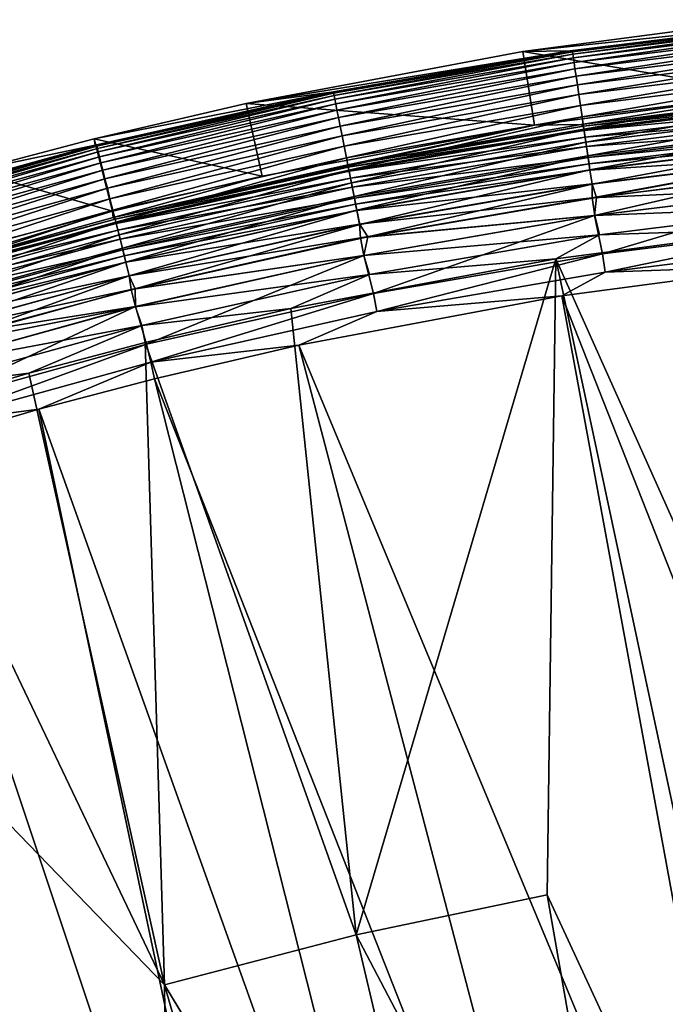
# Model space of a CAD drawing. Header units: metres. Extents: x -900 to 900, y -400 to 400.
# Tile 61 of 243: x -752 to -726, y 359 to 398. Entities that reach past the tile are written whole.
import ezdxf

# ---------------------------------------------------------------- set-up
doc = ezdxf.new("R2010")
doc.units = ezdxf.units.M

msp = doc.modelspace()

# ---------------------------------------------------------------- linework, layer by layer
at = {"layer": 'top'}
for points in [[(-720.197876, 398.351288, -5.947641), (-722.101257, 398.409576, -35), (-731.772156, 397.123505, -35)], [(-731.772156, 397.123505, -35), (-722.101257, 398.409576, -35), (-721.778503, 395.42688, -35)], [(-729.871033, 397.158234, -5.947641), (-720.197876, 398.351288, -5.947641), (-731.772156, 397.123505, -35)], [(-720.197876, 398.351288, -5.947641), (-729.871033, 397.158234, -5.947641), (-729.780151, 397.114563, -5.365363)], [(-720.117371, 398.311035, -5.365363), (-720.197876, 398.351288, -5.947641), (-729.780151, 397.114563, -5.365363)], [(-720.117371, 398.311035, -5.365363), (-729.780151, 397.114563, -5.365363), (-729.766907, 397.024902, -4.786941)], [(-720.108521, 398.220825, -4.786941), (-720.117371, 398.311035, -5.365363), (-729.766907, 397.024902, -4.786941)], [(-720.108521, 398.220825, -4.786941), (-729.766907, 397.024902, -4.786941), (-729.745544, 396.880188, -4.218875)], [(-720.094238, 398.075256, -4.218875), (-720.108521, 398.220825, -4.786941), (-729.745544, 396.880188, -4.218875)], [(-720.094238, 398.075256, -4.218875), (-729.745544, 396.880188, -4.218875), (-729.716125, 396.681519, -3.667668)], [(-720.074646, 397.875366, -3.667668), (-720.094238, 398.075256, -4.218875), (-729.716125, 396.681519, -3.667668)], [(-720.074646, 397.875366, -3.667668), (-729.716125, 396.681519, -3.667668), (-729.678955, 396.430359, -3.139467)], [(-720.049805, 397.622681, -3.139467), (-720.074646, 397.875366, -3.667668), (-729.678955, 396.430359, -3.139467)], [(-720.049805, 397.622681, -3.139467), (-729.678955, 396.430359, -3.139467), (-729.63446, 396.129547, -2.639013)], [(-720.020142, 397.320038, -2.639013), (-720.049805, 397.622681, -3.139467), (-729.63446, 396.129547, -2.639013)], [(-720.020142, 397.320038, -2.639013), (-729.63446, 396.129547, -2.639013), (-729.58313, 395.782257, -2.170691)], [(-719.98584, 396.970612, -2.170691), (-720.020142, 397.320038, -2.639013), (-729.58313, 395.782257, -2.170691)], [(-739.473999, 395.491943, -5.947641), (-729.871033, 397.158234, -5.947641), (-742.903931, 395.037628, -35)], [(-729.871033, 397.158234, -5.947641), (-731.772156, 397.123505, -35), (-742.903931, 395.037628, -35)], [(-742.903931, 395.037628, -35), (-731.772156, 397.123505, -35), (-731.302246, 394.1604, -35)], [(-729.871033, 397.158234, -5.947641), (-739.473999, 395.491943, -5.947641), (-739.387329, 395.447327, -5.365363)], [(-729.780151, 397.114563, -5.365363), (-729.871033, 397.158234, -5.947641), (-739.387329, 395.447327, -5.365363)], [(-729.780151, 397.114563, -5.365363), (-739.387329, 395.447327, -5.365363), (-739.36969, 395.358429, -4.786941)], [(-729.766907, 397.024902, -4.786941), (-729.780151, 397.114563, -5.365363), (-739.36969, 395.358429, -4.786941)], [(-729.766907, 397.024902, -4.786941), (-739.36969, 395.358429, -4.786941), (-739.341248, 395.214935, -4.218875)], [(-729.745544, 396.880188, -4.218875), (-729.766907, 397.024902, -4.786941), (-739.341248, 395.214935, -4.218875)], [(-729.745544, 396.880188, -4.218875), (-739.341248, 395.214935, -4.218875), (-739.302124, 395.017944, -3.667668)], [(-729.716125, 396.681519, -3.667668), (-729.745544, 396.880188, -4.218875), (-739.302124, 395.017944, -3.667668)], [(-731.772156, 397.123505, -35), (-721.778503, 395.42688, -35), (-731.302246, 394.1604, -35)], [(-719.98584, 396.970612, -2.170691), (-729.58313, 395.782257, -2.170691), (-729.52533, 395.391663, -1.738888)], [(-719.947327, 396.577637, -1.738888), (-719.98584, 396.970612, -2.170691), (-729.52533, 395.391663, -1.738888)], [(-729.716125, 396.681519, -3.667668), (-739.302124, 395.017944, -3.667668), (-739.252686, 394.768921, -3.139467)], [(-729.678955, 396.430359, -3.139467), (-729.716125, 396.681519, -3.667668), (-739.252686, 394.768921, -3.139467)], [(-729.678955, 396.430359, -3.139467), (-739.252686, 394.768921, -3.139467), (-739.193481, 394.470673, -2.639013)], [(-729.63446, 396.129547, -2.639013), (-729.678955, 396.430359, -3.139467), (-739.193481, 394.470673, -2.639013)], [(-719.947327, 396.577637, -1.738888), (-729.52533, 395.391663, -1.738888), (-729.46167, 394.961182, -1.34779)], [(-719.904846, 396.144531, -1.34779), (-719.947327, 396.577637, -1.738888), (-729.46167, 394.961182, -1.34779)], [(-729.63446, 396.129547, -2.639013), (-739.193481, 394.470673, -2.639013), (-739.125122, 394.126312, -2.170691)], [(-729.58313, 395.782257, -2.170691), (-729.63446, 396.129547, -2.639013), (-739.125122, 394.126312, -2.170691)], [(-719.904846, 396.144531, -1.34779), (-729.46167, 394.961182, -1.34779), (-729.3927, 394.494934, -1.000777)], [(-719.858826, 395.675446, -1.000777), (-719.904846, 396.144531, -1.34779), (-729.3927, 394.494934, -1.000777)], [(-729.58313, 395.782257, -2.170691), (-739.125122, 394.126312, -2.170691), (-739.048218, 393.739044, -1.738888)], [(-729.52533, 395.391663, -1.738888), (-729.58313, 395.782257, -2.170691), (-739.048218, 393.739044, -1.738888)], [(-719.858826, 395.675446, -1.000777), (-729.3927, 394.494934, -1.000777), (-729.319092, 393.997314, -0.70103)], [(-719.809692, 395.174805, -0.70103), (-719.858826, 395.675446, -1.000777), (-729.319092, 393.997314, -0.70103)], [(-748.983643, 393.356476, -5.947641), (-739.473999, 395.491943, -5.947641), (-749.015869, 393.609802, -35)], [(-739.473999, 395.491943, -5.947641), (-742.903931, 395.037628, -35), (-749.015869, 393.609802, -35)], [(-739.387329, 395.447327, -5.365363), (-739.473999, 395.491943, -5.947641), (-748.983643, 393.356476, -5.947641)], [(-748.983643, 393.356476, -5.947641), (-748.911499, 393.313782, -5.365363), (-739.387329, 395.447327, -5.365363)], [(-739.387329, 395.447327, -5.365363), (-748.911499, 393.313782, -5.365363), (-748.889526, 393.225891, -4.786941)], [(-739.36969, 395.358429, -4.786941), (-739.387329, 395.447327, -5.365363), (-748.889526, 393.225891, -4.786941)], [(-739.36969, 395.358429, -4.786941), (-748.889526, 393.225891, -4.786941), (-748.854004, 393.083954, -4.218875)], [(-739.341248, 395.214935, -4.218875), (-739.36969, 395.358429, -4.786941), (-748.854004, 393.083954, -4.218875)], [(-739.341248, 395.214935, -4.218875), (-748.854004, 393.083954, -4.218875), (-748.805298, 392.88916, -3.667668)], [(-739.302124, 395.017944, -3.667668), (-739.341248, 395.214935, -4.218875), (-748.805298, 392.88916, -3.667668)], [(-729.52533, 395.391663, -1.738888), (-739.048218, 393.739044, -1.738888), (-738.963501, 393.312195, -1.34779)], [(-729.46167, 394.961182, -1.34779), (-729.52533, 395.391663, -1.738888), (-738.963501, 393.312195, -1.34779)], [(-721.778503, 395.42688, -35), (-729.430847, 394.190674, -5.959025), (-731.302246, 394.1604, -35)], [(-719.90387, 395.365723, -5.959025), (-729.430847, 394.190674, -5.959025), (-721.778503, 395.42688, -35)], [(-729.430847, 394.190674, -5.959025), (-719.90387, 395.365723, -5.959025), (-719.821716, 395.297607, -5.381563)], [(-729.337158, 394.119385, -5.381563), (-729.430847, 394.190674, -5.959025), (-719.821716, 395.297607, -5.381563)], [(-719.821716, 395.297607, -5.381563), (-719.804871, 395.125732, -4.82471), (-729.337158, 394.119385, -5.381563)], [(-749.015869, 393.609802, -35), (-742.903931, 395.037628, -35), (-742.266907, 392.105927, -35)], [(-739.302124, 395.017944, -3.667668), (-748.805298, 392.88916, -3.667668), (-748.743652, 392.642853, -3.139467)], [(-739.252686, 394.768921, -3.139467), (-739.302124, 395.017944, -3.667668), (-748.743652, 392.642853, -3.139467)], [(-742.903931, 395.037628, -35), (-731.302246, 394.1604, -35), (-742.266907, 392.105927, -35)], [(-729.46167, 394.961182, -1.34779), (-738.963501, 393.312195, -1.34779), (-738.871765, 392.849915, -1.000777)], [(-729.3927, 394.494934, -1.000777), (-729.46167, 394.961182, -1.34779), (-738.871765, 392.849915, -1.000777)], [(-719.804871, 395.125732, -4.82471), (-729.31189, 393.948547, -4.82471), (-729.337158, 394.119385, -5.381563)], [(-719.809692, 395.174805, -0.70103), (-729.319092, 393.997314, -0.70103), (-729.241516, 393.472687, -0.451727)], [(-719.804871, 395.125732, -4.82471), (-719.777771, 394.849457, -4.312942), (-729.31189, 393.948547, -4.82471)], [(-719.777771, 394.849457, -4.312942), (-729.271301, 393.67395, -4.312942), (-729.31189, 393.948547, -4.82471)], [(-719.777771, 394.849457, -4.312942), (-719.741516, 394.480103, -3.865118), (-729.271301, 393.67395, -4.312942)], [(-719.757935, 394.646973, -0.451727), (-719.809692, 395.174805, -0.70103), (-729.241516, 393.472687, -0.451727)], [(-739.252686, 394.768921, -3.139467), (-748.743652, 392.642853, -3.139467), (-748.669861, 392.347839, -2.639013)], [(-739.193481, 394.470673, -2.639013), (-739.252686, 394.768921, -3.139467), (-748.669861, 392.347839, -2.639013)], [(-739.193481, 394.470673, -2.639013), (-748.669861, 392.347839, -2.639013), (-748.584656, 392.007263, -2.170691)], [(-739.125122, 394.126312, -2.170691), (-739.193481, 394.470673, -2.639013), (-748.584656, 392.007263, -2.170691)], [(-729.3927, 394.494934, -1.000777), (-738.871765, 392.849915, -1.000777), (-738.773804, 392.356537, -0.70103)], [(-729.319092, 393.997314, -0.70103), (-729.3927, 394.494934, -1.000777), (-738.773804, 392.356537, -0.70103)], [(-719.741516, 394.480103, -3.865118), (-729.21698, 393.306824, -3.865118), (-729.271301, 393.67395, -4.312942)], [(-719.757935, 394.646973, -0.451727), (-729.241516, 393.472687, -0.451727), (-729.160645, 392.925751, -0.255695)], [(-719.741516, 394.480103, -3.865118), (-719.69751, 394.03125, -3.497899), (-729.21698, 393.306824, -3.865118)], [(-719.703918, 394.09671, -0.255695), (-719.757935, 394.646973, -0.451727), (-729.160645, 392.925751, -0.255695)], [(-739.125122, 394.126312, -2.170691), (-748.584656, 392.007263, -2.170691), (-748.488831, 391.624237, -1.738888)], [(-739.048218, 393.739044, -1.738888), (-739.125122, 394.126312, -2.170691), (-748.488831, 391.624237, -1.738888)], [(-748.2547, 390.446381, -5.959025), (-742.266907, 392.105927, -35), (-731.302246, 394.1604, -35)], [(-731.302246, 394.1604, -35), (-738.888733, 392.549591, -5.959025), (-748.2547, 390.446381, -5.959025)], [(-738.888733, 392.549591, -5.959025), (-729.430847, 394.190674, -5.959025), (-729.337158, 394.119385, -5.381563)], [(-729.430847, 394.190674, -5.959025), (-738.888733, 392.549591, -5.959025), (-731.302246, 394.1604, -35)], [(-738.797791, 392.47757, -5.381563), (-738.888733, 392.549591, -5.959025), (-729.337158, 394.119385, -5.381563)], [(-729.337158, 394.119385, -5.381563), (-729.31189, 393.948547, -4.82471), (-738.797791, 392.47757, -5.381563)], [(-719.69751, 394.03125, -3.497899), (-729.151001, 392.860687, -3.497899), (-729.21698, 393.306824, -3.865118)], [(-719.703918, 394.09671, -0.255695), (-729.160645, 392.925751, -0.255695), (-729.077332, 392.36264, -0.114353)], [(-719.69751, 394.03125, -3.497899), (-719.673096, 393.782166, -3.348771), (-729.151001, 392.860687, -3.497899)], [(-719.648315, 393.530151, -0.114353), (-719.703918, 394.09671, -0.255695), (-729.077332, 392.36264, -0.114353)], [(-748.983643, 393.356476, -5.947641), (-749.015869, 393.609802, -35), (-753.909424, 392.31842, -35)], [(-753.909424, 392.31842, -35), (-749.015869, 393.609802, -35), (-748.287109, 390.699554, -35)], [(-749.015869, 393.609802, -35), (-742.266907, 392.105927, -35), (-748.287109, 390.699554, -35)], [(-739.048218, 393.739044, -1.738888), (-748.488831, 391.624237, -1.738888), (-748.38324, 391.202087, -1.34779)], [(-738.963501, 393.312195, -1.34779), (-739.048218, 393.739044, -1.738888), (-748.38324, 391.202087, -1.34779)], [(-729.31189, 393.948547, -4.82471), (-738.764221, 392.308197, -4.82471), (-738.797791, 392.47757, -5.381563)], [(-729.319092, 393.997314, -0.70103), (-738.773804, 392.356537, -0.70103), (-738.670532, 391.836365, -0.451727)], [(-729.31189, 393.948547, -4.82471), (-729.271301, 393.67395, -4.312942), (-738.764221, 392.308197, -4.82471)], [(-729.271301, 393.67395, -4.312942), (-738.710144, 392.035889, -4.312942), (-738.764221, 392.308197, -4.82471)], [(-729.271301, 393.67395, -4.312942), (-729.21698, 393.306824, -3.865118), (-738.710144, 392.035889, -4.312942)], [(-729.241516, 393.472687, -0.451727), (-729.319092, 393.997314, -0.70103), (-738.670532, 391.836365, -0.451727)], [(-719.673096, 393.782166, -3.348771), (-729.11438, 392.613129, -3.348771), (-729.151001, 392.860687, -3.497899)], [(-719.673096, 393.782166, -3.348771), (-719.647278, 393.519562, -3.22474), (-729.11438, 392.613129, -3.348771)], [(-758.377075, 390.756989, -5.947641), (-758.325256, 390.718506, -5.365363), (-748.983643, 393.356476, -5.947641)], [(-758.377075, 390.756989, -5.947641), (-748.983643, 393.356476, -5.947641), (-753.909424, 392.31842, -35)], [(-758.325256, 390.718506, -5.365363), (-748.911499, 393.313782, -5.365363), (-748.983643, 393.356476, -5.947641)], [(-748.911499, 393.313782, -5.365363), (-758.325256, 390.718506, -5.365363), (-758.29895, 390.631775, -4.786941)], [(-748.889526, 393.225891, -4.786941), (-748.911499, 393.313782, -5.365363), (-758.29895, 390.631775, -4.786941)], [(-748.889526, 393.225891, -4.786941), (-758.29895, 390.631775, -4.786941), (-758.256531, 390.491791, -4.218875)], [(-748.854004, 393.083954, -4.218875), (-748.889526, 393.225891, -4.786941), (-758.256531, 390.491791, -4.218875)], [(-738.963501, 393.312195, -1.34779), (-748.38324, 391.202087, -1.34779), (-748.26886, 390.744873, -1.000777)], [(-738.871765, 392.849915, -1.000777), (-738.963501, 393.312195, -1.34779), (-748.26886, 390.744873, -1.000777)], [(-729.21698, 393.306824, -3.865118), (-738.637878, 391.671906, -3.865118), (-738.710144, 392.035889, -4.312942)], [(-729.241516, 393.472687, -0.451727), (-738.670532, 391.836365, -0.451727), (-738.562866, 391.294067, -0.255695)], [(-729.21698, 393.306824, -3.865118), (-729.151001, 392.860687, -3.497899), (-738.637878, 391.671906, -3.865118)], [(-729.160645, 392.925751, -0.255695), (-729.241516, 393.472687, -0.451727), (-738.562866, 391.294067, -0.255695)], [(-719.647278, 393.519562, -3.22474), (-729.075806, 392.352112, -3.22474), (-729.11438, 392.613129, -3.348771)], [(-719.648315, 393.530151, -0.114353), (-729.077332, 392.36264, -0.114353), (-728.992615, 391.789734, -0.028766)], [(-719.647278, 393.519562, -3.22474), (-719.592773, 392.963928, -3.056892), (-729.075806, 392.352112, -3.22474)], [(-719.591797, 392.953766, -0.028766), (-719.648315, 393.530151, -0.114353), (-728.992615, 391.789734, -0.028766)], [(-748.854004, 393.083954, -4.218875), (-758.256531, 390.491791, -4.218875), (-758.198242, 390.299591, -3.667668)], [(-748.805298, 392.88916, -3.667668), (-748.854004, 393.083954, -4.218875), (-758.198242, 390.299591, -3.667668)], [(-748.805298, 392.88916, -3.667668), (-758.198242, 390.299591, -3.667668), (-758.124634, 390.05661, -3.139467)], [(-748.743652, 392.642853, -3.139467), (-748.805298, 392.88916, -3.667668), (-758.124634, 390.05661, -3.139467)], [(-738.871765, 392.849915, -1.000777), (-748.26886, 390.744873, -1.000777), (-748.14679, 390.256866, -0.70103)], [(-738.773804, 392.356537, -0.70103), (-738.871765, 392.849915, -1.000777), (-748.14679, 390.256866, -0.70103)], [(-729.151001, 392.860687, -3.497899), (-738.550049, 391.229553, -3.497899), (-738.637878, 391.671906, -3.865118)], [(-729.160645, 392.925751, -0.255695), (-738.562866, 391.294067, -0.255695), (-738.452026, 390.735718, -0.114353)], [(-729.151001, 392.860687, -3.497899), (-729.11438, 392.613129, -3.348771), (-738.550049, 391.229553, -3.497899)], [(-729.077332, 392.36264, -0.114353), (-729.160645, 392.925751, -0.255695), (-738.452026, 390.735718, -0.114353)], [(-719.592773, 392.963928, -3.056892), (-728.99408, 391.799835, -3.056892), (-729.075806, 392.352112, -3.22474)], [(-719.592773, 392.963928, -3.056892), (-728.992859, 391.238037, -3), (-728.99408, 391.799835, -3.056892)], [(-719.611267, 392.395142, -3), (-728.992859, 391.238037, -3), (-719.592773, 392.963928, -3.056892)], [(-728.992615, 391.789734, -0.028766), (-728.816284, 391.249176), (-719.591797, 392.953766, -0.028766)], [(-728.816284, 391.249176), (-721.828735, 392.148865), (-719.591797, 392.953766, -0.028766)], [(-748.743652, 392.642853, -3.139467), (-758.124634, 390.05661, -3.139467), (-758.036377, 389.765594, -2.639013)], [(-748.669861, 392.347839, -2.639013), (-748.743652, 392.642853, -3.139467), (-758.036377, 389.765594, -2.639013)], [(-748.2547, 390.446381, -5.959025), (-738.888733, 392.549591, -5.959025), (-738.797791, 392.47757, -5.381563)], [(-748.176697, 390.376587, -5.381563), (-748.2547, 390.446381, -5.959025), (-738.797791, 392.47757, -5.381563)], [(-738.797791, 392.47757, -5.381563), (-738.764221, 392.308197, -4.82471), (-748.176697, 390.376587, -5.381563)], [(-729.11438, 392.613129, -3.348771), (-738.501343, 390.9841, -3.348771), (-738.550049, 391.229553, -3.497899)], [(-729.11438, 392.613129, -3.348771), (-729.075806, 392.352112, -3.22474), (-738.501343, 390.9841, -3.348771)], [(-748.669861, 392.347839, -2.639013), (-758.036377, 389.765594, -2.639013), (-757.934509, 389.429596, -2.170691)], [(-748.584656, 392.007263, -2.170691), (-748.669861, 392.347839, -2.639013), (-757.934509, 389.429596, -2.170691)], [(-753.909424, 392.31842, -35), (-748.287109, 390.699554, -35), (-753.107178, 389.427551, -35)], [(-748.287109, 390.699554, -35), (-742.266907, 392.105927, -35), (-748.2547, 390.446381, -5.959025)], [(-738.764221, 392.308197, -4.82471), (-748.134827, 390.209076, -4.82471), (-748.176697, 390.376587, -5.381563)], [(-738.773804, 392.356537, -0.70103), (-748.14679, 390.256866, -0.70103), (-748.018066, 389.742401, -0.451727)], [(-738.764221, 392.308197, -4.82471), (-738.710144, 392.035889, -4.312942), (-748.134827, 390.209076, -4.82471)], [(-738.710144, 392.035889, -4.312942), (-748.067444, 389.939758, -4.312942), (-748.134827, 390.209076, -4.82471)], [(-738.710144, 392.035889, -4.312942), (-738.637878, 391.671906, -3.865118), (-748.067444, 389.939758, -4.312942)], [(-738.670532, 391.836365, -0.451727), (-738.773804, 392.356537, -0.70103), (-748.018066, 389.742401, -0.451727)], [(-729.075806, 392.352112, -3.22474), (-738.449951, 390.725311, -3.22474), (-738.501343, 390.9841, -3.348771)], [(-729.077332, 392.36264, -0.114353), (-738.452026, 390.735718, -0.114353), (-738.339294, 390.167694, -0.028766)], [(-729.075806, 392.352112, -3.22474), (-728.99408, 391.799835, -3.056892), (-738.449951, 390.725311, -3.22474)], [(-728.992615, 391.789734, -0.028766), (-729.077332, 392.36264, -0.114353), (-738.339294, 390.167694, -0.028766)], [(-719.540833, 391.679962, -3), (-728.992859, 391.238037, -3), (-719.611267, 392.395142, -3)], [(-728.816284, 391.249176), (-728.888, 390.531128), (-721.828735, 392.148865)], [(-728.888, 390.531128), (-719.541199, 391.68396), (-721.828735, 392.148865)], [(-748.584656, 392.007263, -2.170691), (-757.934509, 389.429596, -2.170691), (-757.820007, 389.051727, -1.738888)], [(-748.488831, 391.624237, -1.738888), (-748.584656, 392.007263, -2.170691), (-757.820007, 389.051727, -1.738888)], [(-738.637878, 391.671906, -3.865118), (-747.977356, 389.579773, -3.865118), (-748.067444, 389.939758, -4.312942)], [(-738.670532, 391.836365, -0.451727), (-748.018066, 389.742401, -0.451727), (-747.88385, 389.206055, -0.255695)], [(-738.637878, 391.671906, -3.865118), (-738.550049, 391.229553, -3.497899), (-747.977356, 389.579773, -3.865118)], [(-738.562866, 391.294067, -0.255695), (-738.670532, 391.836365, -0.451727), (-747.88385, 389.206055, -0.255695)], [(-728.99408, 391.799835, -3.056892), (-738.341248, 390.177734, -3.056892), (-738.449951, 390.725311, -3.22474)], [(-728.992859, 391.238037, -3), (-738.341248, 390.177734, -3.056892), (-728.99408, 391.799835, -3.056892)], [(-738.339294, 390.167694, -0.028766), (-738.004761, 389.666626), (-728.992615, 391.789734, -0.028766)], [(-738.004761, 389.666626), (-728.816284, 391.249176), (-728.992615, 391.789734, -0.028766)], [(-719.540833, 391.679962, -3), (-728.887451, 390.527191, -3), (-728.992859, 391.238037, -3)], [(-728.888, 390.531128), (-728.57782, 388.98526, -0.204445), (-719.541199, 391.68396)], [(-719.390808, 390.904785, -3.101714), (-728.887451, 390.527191, -3), (-719.540833, 391.679962, -3)], [(-728.57782, 388.98526, -0.204445), (-719.315002, 390.132233, -0.204445), (-719.541199, 391.68396)], [(-748.488831, 391.624237, -1.738888), (-757.820007, 389.051727, -1.738888), (-757.693726, 388.635254, -1.34779)], [(-748.38324, 391.202087, -1.34779), (-748.488831, 391.624237, -1.738888), (-757.693726, 388.635254, -1.34779)], [(-738.562866, 391.294067, -0.255695), (-747.88385, 389.206055, -0.255695), (-747.745728, 388.653839, -0.114353)], [(-738.452026, 390.735718, -0.114353), (-738.562866, 391.294067, -0.255695), (-747.745728, 388.653839, -0.114353)], [(-728.992859, 391.238037, -3), (-738.306396, 389.621979, -3), (-738.341248, 390.177734, -3.056892)], [(-728.887451, 390.527191, -3), (-738.306396, 389.621979, -3), (-728.992859, 391.238037, -3)], [(-728.888, 390.531128), (-728.816284, 391.249176), (-738.004761, 389.666626)], [(-748.38324, 391.202087, -1.34779), (-757.693726, 388.635254, -1.34779), (-757.557007, 388.184204, -1.000777)], [(-748.26886, 390.744873, -1.000777), (-748.38324, 391.202087, -1.34779), (-757.557007, 388.184204, -1.000777)], [(-738.550049, 391.229553, -3.497899), (-747.86792, 389.142273, -3.497899), (-747.977356, 389.579773, -3.865118)], [(-738.550049, 391.229553, -3.497899), (-738.501343, 390.9841, -3.348771), (-747.86792, 389.142273, -3.497899)], [(-738.501343, 390.9841, -3.348771), (-747.80719, 388.899475, -3.348771), (-747.86792, 389.142273, -3.497899)], [(-738.501343, 390.9841, -3.348771), (-738.449951, 390.725311, -3.22474), (-747.80719, 388.899475, -3.348771)], [(-719.390808, 390.904785, -3.101714), (-728.691406, 389.753143, -3.101714), (-728.887451, 390.527191, -3)], [(-721.192139, 390.008942, -3.399924), (-728.691406, 389.753143, -3.101714), (-719.390808, 390.904785, -3.101714)], [(-748.26886, 390.744873, -1.000777), (-757.557007, 388.184204, -1.000777), (-757.411072, 387.702789, -0.70103)], [(-753.107178, 389.427551, -35), (-748.287109, 390.699554, -35), (-757.506226, 387.886139, -5.959025)], [(-757.506226, 387.886139, -5.959025), (-748.287109, 390.699554, -35), (-748.2547, 390.446381, -5.959025)], [(-757.506226, 387.886139, -5.959025), (-748.2547, 390.446381, -5.959025), (-748.176697, 390.376587, -5.381563)], [(-748.14679, 390.256866, -0.70103), (-748.26886, 390.744873, -1.000777), (-757.411072, 387.702789, -0.70103)], [(-738.449951, 390.725311, -3.22474), (-747.743164, 388.643524, -3.22474), (-747.80719, 388.899475, -3.348771)], [(-738.452026, 390.735718, -0.114353), (-747.745728, 388.653839, -0.114353), (-747.605164, 388.09201, -0.028766)], [(-738.449951, 390.725311, -3.22474), (-738.341248, 390.177734, -3.056892), (-747.743164, 388.643524, -3.22474)], [(-738.339294, 390.167694, -0.028766), (-738.452026, 390.735718, -0.114353), (-747.605164, 388.09201, -0.028766)], [(-728.887451, 390.527191, -3), (-738.166199, 388.917145, -3), (-738.306396, 389.621979, -3)], [(-738.166992, 388.921082), (-728.888, 390.531128), (-738.004761, 389.666626)], [(-738.166992, 388.921082), (-737.787292, 387.387024, -0.204445), (-728.888, 390.531128)], [(-728.691406, 389.753143, -3.101714), (-738.166199, 388.917145, -3), (-728.887451, 390.527191, -3)], [(-737.787292, 387.387024, -0.204445), (-728.57782, 388.98526, -0.204445), (-728.888, 390.531128)], [(-757.446899, 387.820892, -5.381563), (-757.506226, 387.886139, -5.959025), (-748.176697, 390.376587, -5.381563)], [(-748.176697, 390.376587, -5.381563), (-748.134827, 390.209076, -4.82471), (-757.446899, 387.820892, -5.381563)], [(-748.134827, 390.209076, -4.82471), (-757.39679, 387.65564, -4.82471), (-757.446899, 387.820892, -5.381563)], [(-748.14679, 390.256866, -0.70103), (-757.411072, 387.702789, -0.70103), (-757.257202, 387.195251, -0.451727)], [(-748.134827, 390.209076, -4.82471), (-748.067444, 389.939758, -4.312942), (-757.39679, 387.65564, -4.82471)], [(-748.018066, 389.742401, -0.451727), (-748.14679, 390.256866, -0.70103), (-757.257202, 387.195251, -0.451727)], [(-738.341248, 390.177734, -3.056892), (-747.607666, 388.101929, -3.056892), (-747.743164, 388.643524, -3.22474)], [(-738.306396, 389.621979, -3), (-747.607666, 388.101929, -3.056892), (-738.341248, 390.177734, -3.056892)], [(-747.605164, 388.09201, -0.028766), (-747.36676, 387.576294), (-738.339294, 390.167694, -0.028766)], [(-747.36676, 387.576294), (-738.004761, 389.666626), (-738.339294, 390.167694, -0.028766)], [(-728.57782, 388.98526, -0.204445), (-728.469055, 388.250153, -0.456723), (-719.315002, 390.132233, -0.204445)], [(-728.469055, 388.250153, -0.456723), (-719.242432, 389.392639, -0.456723), (-719.315002, 390.132233, -0.204445)], [(-748.067444, 389.939758, -4.312942), (-757.316223, 387.389954, -4.312942), (-757.39679, 387.65564, -4.82471)], [(-748.067444, 389.939758, -4.312942), (-747.977356, 389.579773, -3.865118), (-757.316223, 387.389954, -4.312942)], [(-748.018066, 389.742401, -0.451727), (-757.257202, 387.195251, -0.451727), (-757.096863, 386.666138, -0.255695)], [(-747.88385, 389.206055, -0.255695), (-748.018066, 389.742401, -0.451727), (-757.096863, 386.666138, -0.255695)], [(-738.166992, 388.921082), (-738.004761, 389.666626), (-747.36676, 387.576294)], [(-728.691406, 389.753143, -3.101714), (-737.938416, 388.148407, -3.101714), (-738.166199, 388.917145, -3)], [(-730.448669, 388.778107, -3.399924), (-737.938416, 388.148407, -3.101714), (-728.691406, 389.753143, -3.101714)], [(-721.192139, 390.008942, -3.399924), (-709.072815, 341.018127, -32.177853), (-730.448669, 388.778107, -3.399924)], [(-721.192139, 390.008942, -3.399924), (-730.448669, 388.778107, -3.399924), (-728.691406, 389.753143, -3.101714)], [(-747.977356, 389.579773, -3.865118), (-757.208618, 387.034821, -3.865118), (-757.316223, 387.389954, -4.312942)], [(-747.977356, 389.579773, -3.865118), (-747.86792, 389.142273, -3.497899), (-757.208618, 387.034821, -3.865118)], [(-738.306396, 389.621979, -3), (-747.529419, 387.550873, -3), (-747.607666, 388.101929, -3.056892)], [(-738.166199, 388.917145, -3), (-747.529419, 387.550873, -3), (-738.306396, 389.621979, -3)], [(-728.469055, 388.250153, -0.456723), (-721.030396, 388.514221, -0.803848), (-719.242432, 389.392639, -0.456723)], [(-747.86792, 389.142273, -3.497899), (-757.077759, 386.60321, -3.497899), (-757.208618, 387.034821, -3.865118)], [(-747.88385, 389.206055, -0.255695), (-757.096863, 386.666138, -0.255695), (-756.931702, 386.121338, -0.114353)], [(-747.86792, 389.142273, -3.497899), (-747.80719, 388.899475, -3.348771), (-757.077759, 386.60321, -3.497899)], [(-747.80719, 388.899475, -3.348771), (-757.005127, 386.363678, -3.348771), (-757.077759, 386.60321, -3.497899)], [(-747.80719, 388.899475, -3.348771), (-747.743164, 388.643524, -3.22474), (-757.005127, 386.363678, -3.348771)], [(-747.745728, 388.653839, -0.114353), (-747.88385, 389.206055, -0.255695), (-756.931702, 386.121338, -0.114353)], [(-738.166199, 388.917145, -3), (-747.354797, 386.85379, -3), (-747.529419, 387.550873, -3)], [(-747.355774, 386.857666), (-738.166992, 388.921082), (-747.36676, 387.576294)], [(-747.355774, 386.857666), (-746.917175, 385.341827, -0.204445), (-738.166992, 388.921082)], [(-737.938416, 388.148407, -3.101714), (-747.354797, 386.85379, -3), (-738.166199, 388.917145, -3)], [(-746.917175, 385.341827, -0.204445), (-737.787292, 387.387024, -0.204445), (-738.166992, 388.921082)], [(-737.787292, 387.387024, -0.204445), (-737.642578, 386.658173, -0.456723), (-728.57782, 388.98526, -0.204445)], [(-737.642578, 386.658173, -0.456723), (-728.469055, 388.250153, -0.456723), (-728.57782, 388.98526, -0.204445)], [(-747.743164, 388.643524, -3.22474), (-756.928589, 386.111176, -3.22474), (-757.005127, 386.363678, -3.348771)], [(-747.745728, 388.653839, -0.114353), (-756.931702, 386.121338, -0.114353), (-756.763672, 385.567108, -0.028766)], [(-747.743164, 388.643524, -3.22474), (-747.607666, 388.101929, -3.056892), (-756.928589, 386.111176, -3.22474)], [(-747.605164, 388.09201, -0.028766), (-747.745728, 388.653839, -0.114353), (-756.763672, 385.567108, -0.028766)], [(-741.109741, 386.78064, -3.399924), (-730.448669, 388.778107, -3.399924), (-738.483459, 361.563965, -17.935654)], [(-730.448669, 388.778107, -3.399924), (-741.109741, 386.78064, -3.399924), (-737.938416, 388.148407, -3.101714)], [(-738.483459, 361.563965, -17.935654), (-730.448669, 388.778107, -3.399924), (-730.794678, 363.176758, -17.935654)], [(-730.448669, 388.778107, -3.399924), (-720.004272, 339.859406, -32.218529), (-730.794678, 363.176758, -17.935654)], [(-709.072815, 341.018127, -32.177853), (-720.004272, 339.859406, -32.218529), (-730.448669, 388.778107, -3.399924)], [(-721.030396, 388.514221, -0.803848), (-730.213135, 387.293213, -0.803848), (-711.344421, 339.343567, -29.58893)], [(-730.213135, 387.293213, -0.803848), (-721.030396, 388.514221, -0.803848), (-728.469055, 388.250153, -0.456723)], [(-747.607666, 388.101929, -3.056892), (-756.766663, 385.576904, -3.056892), (-756.928589, 386.111176, -3.22474)], [(-747.529419, 387.550873, -3), (-756.766663, 385.576904, -3.056892), (-747.607666, 388.101929, -3.056892)], [(-756.763672, 385.567108, -0.028766), (-753.825745, 385.844604), (-747.605164, 388.09201, -0.028766)], [(-753.825745, 385.844604), (-747.36676, 387.576294), (-747.605164, 388.09201, -0.028766)], [(-737.938416, 388.148407, -3.101714), (-747.10553, 386.094849, -3.101714), (-747.354797, 386.85379, -3)], [(-741.109741, 386.78064, -3.399924), (-747.10553, 386.094849, -3.101714), (-737.938416, 388.148407, -3.101714)], [(-737.642578, 386.658173, -0.456723), (-730.213135, 387.293213, -0.803848), (-728.469055, 388.250153, -0.456723)], [(-747.529419, 387.550873, -3), (-756.639709, 385.029724, -3), (-756.766663, 385.576904, -3.056892)], [(-747.354797, 386.85379, -3), (-756.639709, 385.029724, -3), (-747.529419, 387.550873, -3)], [(-747.355774, 386.857666), (-747.36676, 387.576294), (-753.825745, 385.844604)], [(-746.917175, 385.341827, -0.204445), (-746.736816, 384.620972, -0.456723), (-737.787292, 387.387024, -0.204445)], [(-746.736816, 384.620972, -0.456723), (-737.642578, 386.658173, -0.456723), (-737.787292, 387.387024, -0.204445)], [(-730.213135, 387.293213, -0.803848), (-740.790527, 385.311462, -0.803848), (-721.169983, 338.166351, -29.625387)], [(-740.790527, 385.311462, -0.803848), (-730.213135, 387.293213, -0.803848), (-737.642578, 386.658173, -0.456723)], [(-711.344421, 339.343567, -29.58893), (-730.213135, 387.293213, -0.803848), (-721.169983, 338.166351, -29.625387)], [(-747.354797, 386.85379, -3), (-756.431091, 384.342041, -3), (-756.639709, 385.029724, -3)], [(-756.432251, 384.345856), (-747.355774, 386.857666), (-753.825745, 385.844604)], [(-756.432251, 384.345856), (-755.941223, 382.854004, -0.204445), (-747.355774, 386.857666)], [(-747.10553, 386.094849, -3.101714), (-756.431091, 384.342041, -3), (-747.354797, 386.85379, -3)], [(-755.941223, 382.854004, -0.204445), (-746.917175, 385.341827, -0.204445), (-747.355774, 386.857666)], [(-741.109741, 386.78064, -3.399924), (-746.963318, 385.413208, -3.399924), (-747.10553, 386.094849, -3.101714)], [(-746.963318, 385.413208, -3.399924), (-741.109741, 386.78064, -3.399924), (-738.483459, 361.563965, -17.935654)], [(-746.736816, 384.620972, -0.456723), (-740.790527, 385.311462, -0.803848), (-737.642578, 386.658173, -0.456723)], [(-756.431091, 384.342041, -3), (-747.10553, 386.094849, -3.101714), (-756.166443, 383.596863, -3.101714)], [(-747.10553, 386.094849, -3.101714), (-751.649963, 384.176422, -3.399924), (-756.166443, 383.596863, -3.101714)], [(-746.963318, 385.413208, -3.399924), (-751.649963, 384.176422, -3.399924), (-747.10553, 386.094849, -3.101714)], [(-755.941223, 382.854004, -0.204445), (-755.725647, 382.142822, -0.456723), (-746.917175, 385.341827, -0.204445)], [(-755.725647, 382.142822, -0.456723), (-746.736816, 384.620972, -0.456723), (-746.917175, 385.341827, -0.204445)], [(-751.649963, 384.176422, -3.399924), (-746.963318, 385.413208, -3.399924), (-746.190552, 359.5578, -17.935654)], [(-746.963318, 385.413208, -3.399924), (-738.483459, 361.563965, -17.935654), (-746.190552, 359.5578, -17.935654)], [(-746.736816, 384.620972, -0.456723), (-746.598083, 383.954773, -0.803848), (-740.790527, 385.311462, -0.803848)], [(-740.790527, 385.311462, -0.803848), (-746.598083, 383.954773, -0.803848), (-728.090454, 336.903168, -29.649544)], [(-721.169983, 338.166351, -29.625387), (-740.790527, 385.311462, -0.803848), (-728.090454, 336.903168, -29.649544)], [(-755.725647, 382.142822, -0.456723), (-751.247925, 382.727722, -0.803848), (-746.736816, 384.620972, -0.456723)], [(-751.247925, 382.727722, -0.803848), (-746.598083, 383.954773, -0.803848), (-746.736816, 384.620972, -0.456723)], [(-746.190552, 359.5578, -17.935654), (-757.162415, 382.556427, -3.399924), (-751.649963, 384.176422, -3.399924)], [(-751.649963, 384.176422, -3.399924), (-757.162415, 382.556427, -3.399924), (-756.166443, 383.596863, -3.101714)], [(-746.598083, 383.954773, -0.803848), (-751.247925, 382.727722, -0.803848), (-734.340027, 335.447693, -29.670338)], [(-728.090454, 336.903168, -29.649544), (-746.598083, 383.954773, -0.803848), (-734.340027, 335.447693, -29.670338)], [(-765.662842, 379.697144, -3.399924), (-757.162415, 382.556427, -3.399924), (-746.190552, 359.5578, -17.935654)], [(-751.247925, 382.727722, -0.803848), (-756.717102, 381.120422, -0.803848), (-740.871399, 333.601196, -29.691088)], [(-756.717102, 381.120422, -0.803848), (-751.247925, 382.727722, -0.803848), (-755.725647, 382.142822, -0.456723)], [(-734.340027, 335.447693, -29.670338), (-751.247925, 382.727722, -0.803848), (-740.871399, 333.601196, -29.691088)], [(-740.871399, 333.601196, -29.691088), (-756.717102, 381.120422, -0.803848), (-765.150696, 378.2836, -0.803848)], [(-775.530518, 375.802704, -3.399924), (-765.662842, 379.697144, -3.399924), (-745.870056, 333.544342, -32.302948)], [(-745.870056, 333.544342, -32.302948), (-765.662842, 379.697144, -3.399924), (-746.190552, 359.5578, -17.935654)], [(-765.150696, 378.2836, -0.803848), (-774.93988, 374.420105, -0.803848), (-747.251404, 331.466248, -29.710432)], [(-740.871399, 333.601196, -29.691088), (-765.150696, 378.2836, -0.803848), (-747.251404, 331.466248, -29.710432)], [(-752.376465, 331.120605, -32.321827), (-775.530518, 375.802704, -3.399924), (-745.870056, 333.544342, -32.302948)], [(-747.251404, 331.466248, -29.710432), (-774.93988, 374.420105, -0.803848), (-753.643616, 328.983795, -29.728928)], [(-730.794678, 363.176758, -17.935654), (-726.520142, 338.75, -32.241295), (-738.483459, 361.563965, -17.935654)], [(-720.004272, 339.859406, -32.218529), (-726.520142, 338.75, -32.241295), (-730.794678, 363.176758, -17.935654)], [(-738.483459, 361.563965, -17.935654), (-732.787781, 337.380829, -32.262211), (-746.190552, 359.5578, -17.935654)], [(-726.520142, 338.75, -32.241295), (-732.787781, 337.380829, -32.262211), (-738.483459, 361.563965, -17.935654)], [(-732.787781, 337.380829, -32.262211), (-739.336792, 335.628693, -32.283081), (-746.190552, 359.5578, -17.935654)], [(-746.190552, 359.5578, -17.935654), (-739.336792, 335.628693, -32.283081), (-745.870056, 333.544342, -32.302948)]]:
    msp.add_3dface(points, dxfattribs=at)

doc.saveas('drawing.dxf')
